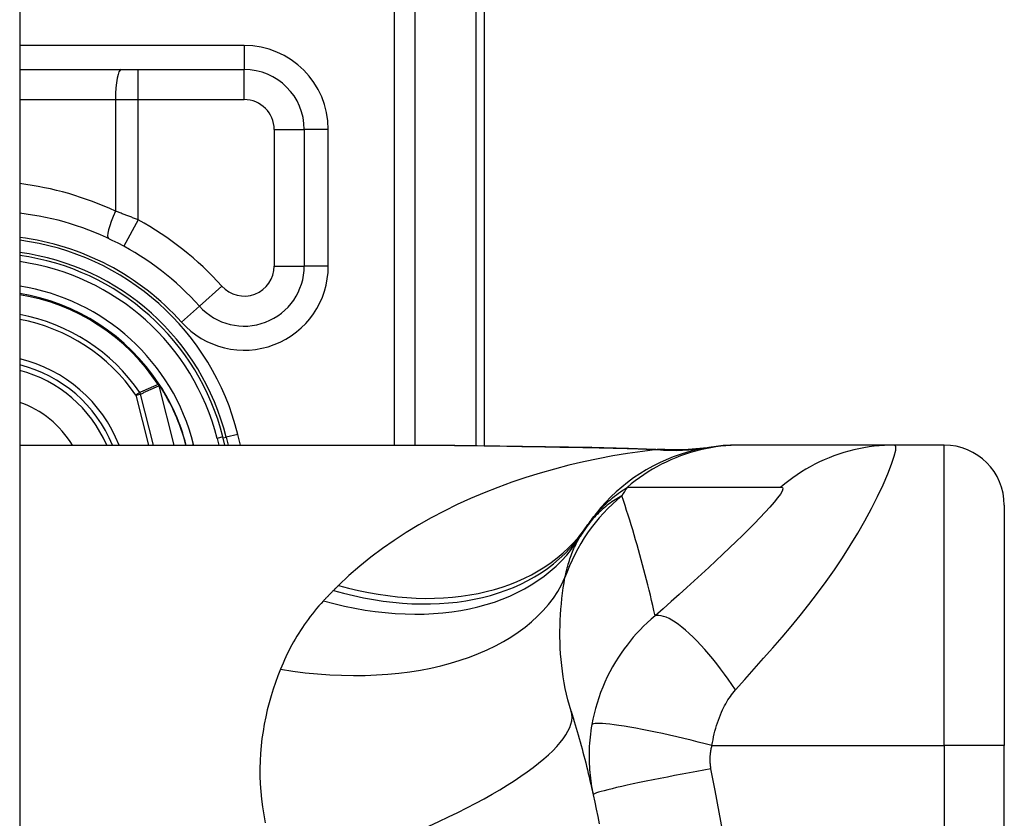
# Model space of a CAD drawing. Header units: inches. Extents: x 5.2 to 98, y 7.4 to 63.6.
# Tile 73 of 82: x 75.24 to 76.059, y 26.343 to 27.007. Entities that reach past the tile are written whole.
import ezdxf

# ---------------------------------------------------------------- set-up
doc = ezdxf.new("R2010")
doc.units = ezdxf.units.IN
doc.header["$LTSCALE"] = 6.250991
doc.header["$MEASUREMENT"] = 0
doc.layers.add('Visible Edges(ANSI)', color=7, linetype='Continuous', lineweight=25)
doc.layers.add('Visible Tangent Edges(ANSI)', color=7, linetype='Continuous', lineweight=25)

msp = doc.modelspace()

# ---------------------------------------------------------------- linework, layer by layer
at = {"layer": 'Visible Edges(ANSI)'}
for p, q in [((75.24048, 50.79536), (75.24048, 20.95826)), ((75.62692, 26.6532), (75.62692, 27.11832)), ((75.24048, 26.96593), (75.42706, 26.96593)), ((75.47703, 26.91597), (75.47703, 26.80254)), ((75.35682, 26.7038), (75.35625, 26.70452)), ((75.41113, 26.65366), (75.40941, 26.66043)), ((75.41209, 26.66018), (75.41371, 26.65366)), ((75.24048, 26.65366), (75.5653, 26.65366)), ((75.84018, 26.65366), (75.83711, 26.65366)), ((75.96763, 26.65366), (75.84018, 26.65366)), ((76.00892, 26.65366), (75.96763, 26.65366)), ((76.05888, 26.6037), (76.05888, 26.40385)), ((76.05888, 25.92919), (76.05888, 26.40385))]:
    msp.add_line(p, q, dxfattribs=at)
at = {"layer": 'Visible Edges(ANSI)', "flags": 128}
for points in [[(75.5653, 26.65366), (75.60212, 26.65348), (75.63956, 26.65302), (75.67749, 26.65242), (75.71578, 26.65181)], [(75.83711, 26.65366), (75.83122, 26.65355), (75.82528, 26.6532), (75.81931, 26.6526), (75.81332, 26.65176), (75.80734, 26.65068), (75.80136, 26.64934), (75.79542, 26.64775), (75.78952, 26.64591), (75.78369, 26.64382), (75.77793, 26.64148), (75.77226, 26.63891), (75.7667, 26.63609), (75.76126, 26.63305), (75.75595, 26.62979), (75.7508, 26.62632), (75.74581, 26.62265), (75.74098, 26.61878), (75.73635, 26.61474), (75.7319, 26.61053), (75.72765, 26.60618), (75.72361, 26.60168), (75.71979, 26.59706), (75.71618, 26.59233), (75.71279, 26.58751)], [(75.71578, 26.65181), (75.74663, 26.65117), (75.77683, 26.65011)], [(75.77683, 26.65011), (75.79609, 26.65017), (75.81528, 26.65206)], [(75.69886, 26.43239), (75.69973, 26.42959), (75.70058, 26.42679), (75.70143, 26.42397), (75.70227, 26.42115), (75.7031, 26.41832), (75.70392, 26.41548), (75.70473, 26.41263), (75.70554, 26.40977), (75.70633, 26.4069), (75.70712, 26.40403), (75.7079, 26.40115), (75.70867, 26.39826), (75.70943, 26.39536), (75.71018, 26.39245), (75.71092, 26.38953), (75.71166, 26.38661), (75.71239, 26.38367), (75.7131, 26.38073), (75.71381, 26.37778), (75.71451, 26.37482), (75.7152, 26.37185), (75.71588, 26.36888), (75.71655, 26.36589), (75.71722, 26.3629)], [(75.71722, 26.3629), (75.71851, 26.3569), (75.71976, 26.3509), (75.72098, 26.34487), (75.72215, 26.33884)]]:
    msp.add_lwpolyline(points, dxfattribs=at)
at = {"layer": 'Visible Edges(ANSI)'}
for centre, radius, start, end in [((75.42706, 26.91597), 0.04996, 0, 90), ((75.21322, 26.61069), 0.23733, 41.89689, 83.40305), ((75.2132, 26.61069), 0.20495, 13.97087, 82.34968), ((75.2132, 26.61069), 0.20242, 14.22405, 82.25316), ((75.42706, 26.80254), 0.04996, 221.89689, 0), ((75.2132, 26.61069), 0.17108, 33.26022, 80.82269), ((75.2132, 26.61069), 0.11295, 22.36032, 76.0206), ((75.3558, 26.70283), 0.0014, 33.21896, 43.49073), ((75.2132, 26.61069), 0.17118, 14.53721, 32.87053), ((76.00892, 26.6037), 0.04996, 0, 90), ((75.83453, 26.49991), 0.14989, 146.47918, 148.69993), ((76.33782, 26.16652), 0.75359, 146.03787, 146.47918)]:
    msp.add_arc(centre, radius, start, end, dxfattribs=at)
at = {"layer": 'Visible Tangent Edges(ANSI)'}
for p, q in [((75.55162, 27.36083), (75.55162, 26.65366)), ((75.56928, 26.65366), (75.56928, 27.36083)), ((75.6196, 27.11832), (75.6196, 26.65329)), ((75.42706, 26.98592), (75.24048, 26.98592)), ((75.42706, 26.98592), (75.42706, 26.96593)), ((75.33907, 26.94095), (75.33907, 26.96593)), ((75.42706, 26.94095), (75.42706, 26.96593)), ((75.24048, 26.94095), (75.3201, 26.94095)), ((75.3201, 26.94095), (75.3201, 26.84807)), ((75.3201, 26.94095), (75.33907, 26.94095)), ((75.33907, 26.84084), (75.33907, 26.94095)), ((75.33907, 26.94095), (75.42706, 26.94095)), ((75.45204, 26.91597), (75.47703, 26.91597)), ((75.45204, 26.91597), (75.45204, 26.80254)), ((75.49701, 26.91597), (75.47703, 26.91597)), ((75.49701, 26.80254), (75.49701, 26.91597)), ((75.33907, 26.84084), (75.32708, 26.81892)), ((75.45204, 26.80254), (75.47703, 26.80254)), ((75.49701, 26.80254), (75.47703, 26.80254)), ((75.40847, 26.78586), (75.38987, 26.76918)), ((75.375, 26.75583), (75.38987, 26.76918)), ((75.35625, 26.70452), (75.35583, 26.70425)), ((75.34033, 26.69735), (75.33709, 26.69514)), ((75.35583, 26.70425), (75.35551, 26.70403)), ((75.35584, 26.70359), (75.35602, 26.70367)), ((75.3561, 26.70288), (75.35629, 26.70292)), ((75.3561, 26.70288), (75.36857, 26.65366)), ((75.36877, 26.65366), (75.35629, 26.70292)), ((75.35698, 26.7036), (75.35677, 26.70347)), ((75.33709, 26.69514), (75.34089, 26.69611)), ((75.33709, 26.69514), (75.3476, 26.65366)), ((75.35165, 26.65366), (75.34089, 26.69611)), ((75.40941, 26.66043), (75.40457, 26.6592)), ((75.40457, 26.6592), (75.40597, 26.65366)), ((75.40963, 26.65956), (75.41209, 26.66018)), ((75.42179, 26.66259), (75.41209, 26.66018)), ((75.42401, 26.65366), (75.42179, 26.66259)), ((75.38271, 26.65366), (75.38505, 26.65426)), ((75.3852, 26.65366), (75.38505, 26.65426)), ((76.00892, 26.40385), (76.00892, 26.65366)), ((75.81592, 26.40385), (76.00892, 26.40385)), ((76.00892, 26.40385), (76.00892, 25.92919)), ((76.05888, 26.40385), (76.00892, 26.40385))]:
    msp.add_line(p, q, dxfattribs=at)
at = {"layer": 'Visible Tangent Edges(ANSI)', "flags": 128}
for points in [[(75.33907, 26.84084), (75.33829, 26.84116), (75.33751, 26.84148), (75.33672, 26.84179), (75.33594, 26.84211), (75.33515, 26.84242), (75.33436, 26.84274), (75.33358, 26.84305), (75.33279, 26.84335), (75.332, 26.84366), (75.33121, 26.84397), (75.33042, 26.84427), (75.32962, 26.84457), (75.32883, 26.84488), (75.32804, 26.84517), (75.32725, 26.84547), (75.32645, 26.84577), (75.32566, 26.84606), (75.32487, 26.84635), (75.32407, 26.84664), (75.32328, 26.84693), (75.32248, 26.84722), (75.32169, 26.8475), (75.3209, 26.84779), (75.3201, 26.84807)], [(75.35551, 26.70403), (75.35487, 26.70376), (75.35424, 26.70348), (75.35361, 26.7032), (75.35297, 26.70293), (75.35234, 26.70265), (75.35171, 26.70237), (75.35107, 26.7021), (75.35044, 26.70182), (75.34981, 26.70154), (75.34918, 26.70126), (75.34854, 26.70099), (75.34791, 26.70071), (75.34728, 26.70043), (75.34665, 26.70015), (75.34601, 26.69987), (75.34538, 26.69959), (75.34475, 26.69931), (75.34412, 26.69903), (75.34349, 26.69875), (75.34285, 26.69847), (75.34222, 26.69819), (75.34159, 26.69791), (75.34096, 26.69763), (75.34033, 26.69735)], [(75.34089, 26.69611), (75.34152, 26.69639), (75.34215, 26.69668), (75.34279, 26.69696), (75.34342, 26.69724), (75.34405, 26.69753), (75.34468, 26.69781), (75.34532, 26.6981), (75.34595, 26.69838), (75.34659, 26.69866), (75.34722, 26.69894), (75.34785, 26.69923), (75.34849, 26.69951), (75.34912, 26.69979), (75.34975, 26.70007), (75.35039, 26.70035), (75.35102, 26.70063), (75.35166, 26.70092), (75.35229, 26.7012), (75.35292, 26.70148), (75.35356, 26.70176), (75.35419, 26.70204), (75.35483, 26.70232), (75.35546, 26.7026), (75.3561, 26.70288)], [(75.35551, 26.70403), (75.35552, 26.70401), (75.35553, 26.70399), (75.35555, 26.70397), (75.35556, 26.70395), (75.35557, 26.70393), (75.35559, 26.70392), (75.3556, 26.7039), (75.35561, 26.70388), (75.35563, 26.70386), (75.35564, 26.70384), (75.35565, 26.70382), (75.35567, 26.7038), (75.35568, 26.70379), (75.3557, 26.70377), (75.35571, 26.70375), (75.35573, 26.70373), (75.35574, 26.70371), (75.35575, 26.70369), (75.35577, 26.70368), (75.35578, 26.70366), (75.3558, 26.70364), (75.35581, 26.70362), (75.35583, 26.70361), (75.35584, 26.70359)], [(75.35583, 26.70425), (75.35583, 26.70422), (75.35583, 26.70419), (75.35582, 26.70417), (75.35582, 26.70414), (75.35582, 26.70411), (75.35581, 26.70408), (75.35581, 26.70406), (75.35581, 26.70403), (75.35581, 26.704), (75.35581, 26.70398), (75.3558, 26.70395), (75.3558, 26.70392), (75.3558, 26.70389), (75.3558, 26.70387), (75.35581, 26.70384), (75.35581, 26.70381), (75.35581, 26.70378), (75.35581, 26.70376), (75.35582, 26.70373), (75.35582, 26.7037), (75.35582, 26.70367), (75.35583, 26.70364), (75.35584, 26.70362), (75.35584, 26.70359)], [(75.35602, 26.70367), (75.35601, 26.7037), (75.356, 26.70372), (75.35599, 26.70374), (75.35598, 26.70377), (75.35597, 26.70379), (75.35596, 26.70381), (75.35595, 26.70384), (75.35594, 26.70386), (75.35593, 26.70388), (75.35592, 26.70391), (75.35592, 26.70393), (75.35591, 26.70395), (75.3559, 26.70398), (75.35589, 26.704), (75.35589, 26.70403), (75.35588, 26.70405), (75.35587, 26.70407), (75.35587, 26.7041), (75.35586, 26.70412), (75.35586, 26.70415), (75.35585, 26.70417), (75.35584, 26.7042), (75.35584, 26.70422), (75.35583, 26.70425)], [(75.35682, 26.7038), (75.35679, 26.70383), (75.35675, 26.70387), (75.35671, 26.7039), (75.35668, 26.70393), (75.35664, 26.70395), (75.3566, 26.70398), (75.35656, 26.704), (75.35652, 26.70403), (75.35648, 26.70405), (75.35644, 26.70407), (75.3564, 26.70408), (75.35635, 26.7041), (75.35631, 26.70412), (75.35627, 26.70413), (75.35623, 26.70414), (75.35618, 26.70416), (75.35614, 26.70417), (75.3561, 26.70418), (75.35605, 26.70419), (75.35601, 26.7042), (75.35597, 26.70421), (75.35592, 26.70422), (75.35588, 26.70423), (75.35583, 26.70425)], [(75.35583, 26.70425), (75.35588, 26.70422), (75.35592, 26.70419), (75.35596, 26.70416), (75.356, 26.70413), (75.35604, 26.7041), (75.35609, 26.70407), (75.35613, 26.70404), (75.35617, 26.70401), (75.35621, 26.70399), (75.35625, 26.70396), (75.35629, 26.70393), (75.35633, 26.7039), (75.35637, 26.70386), (75.35641, 26.70383), (75.35645, 26.7038), (75.35649, 26.70377), (75.35653, 26.70373), (75.35657, 26.7037), (75.3566, 26.70366), (75.35664, 26.70363), (75.35667, 26.70359), (75.35671, 26.70355), (75.35674, 26.70351), (75.35677, 26.70347)], [(75.35584, 26.70359), (75.35586, 26.70356), (75.35587, 26.70353), (75.35588, 26.7035), (75.35589, 26.70347), (75.35591, 26.70345), (75.35592, 26.70342), (75.35593, 26.70339), (75.35594, 26.70336), (75.35595, 26.70333), (75.35597, 26.7033), (75.35598, 26.70327), (75.35599, 26.70324), (75.356, 26.70321), (75.35601, 26.70318), (75.35602, 26.70315), (75.35603, 26.70312), (75.35604, 26.70309), (75.35605, 26.70306), (75.35606, 26.70303), (75.35606, 26.703), (75.35607, 26.70297), (75.35608, 26.70294), (75.35609, 26.70291), (75.3561, 26.70288)], [(75.35629, 26.70292), (75.35628, 26.70296), (75.35627, 26.70299), (75.35626, 26.70302), (75.35625, 26.70305), (75.35624, 26.70308), (75.35623, 26.70312), (75.35622, 26.70315), (75.35621, 26.70318), (75.3562, 26.70321), (75.35619, 26.70324), (75.35618, 26.70327), (75.35617, 26.7033), (75.35616, 26.70334), (75.35615, 26.70337), (75.35614, 26.7034), (75.35612, 26.70343), (75.35611, 26.70346), (75.3561, 26.70349), (75.35609, 26.70352), (75.35607, 26.70355), (75.35606, 26.70358), (75.35605, 26.70361), (75.35603, 26.70364), (75.35602, 26.70367)], [(75.7704, 26.64996), (75.75806, 26.64844), (75.74574, 26.64667), (75.73346, 26.64462), (75.72123, 26.64231), (75.70905, 26.63974), (75.69695, 26.63689), (75.68494, 26.63377), (75.67302, 26.63037), (75.66121, 26.6267), (75.64952, 26.62276), (75.63796, 26.61854), (75.62655, 26.61404), (75.6153, 26.60925), (75.60422, 26.60419), (75.59333, 26.59883), (75.58262, 26.59319), (75.57212, 26.58725), (75.56182, 26.58101), (75.55174, 26.57445), (75.54192, 26.56759), (75.53237, 26.56042), (75.52312, 26.55294), (75.51418, 26.54515), (75.50559, 26.53705)], [(75.5653, 26.65366), (75.57136, 26.65366), (75.57743, 26.65364), (75.58353, 26.65361), (75.58964, 26.65356), (75.59577, 26.65351), (75.60192, 26.65345), (75.60809, 26.65338), (75.61427, 26.65331), (75.62047, 26.65322), (75.62668, 26.65313), (75.63291, 26.65304), (75.63915, 26.65294), (75.64541, 26.65283), (75.65168, 26.65272), (75.65796, 26.65261), (75.66426, 26.6525), (75.67057, 26.65239), (75.67688, 26.65227), (75.68322, 26.65216), (75.68956, 26.65205), (75.69591, 26.65193), (75.70228, 26.65182), (75.70865, 26.65171), (75.71504, 26.6516)], [(75.71578, 26.65181), (75.71575, 26.65181), (75.71572, 26.65181), (75.71569, 26.65181), (75.71566, 26.65181), (75.71562, 26.6518), (75.71559, 26.6518), (75.71556, 26.65179), (75.71553, 26.65179), (75.7155, 26.65178), (75.71547, 26.65178), (75.71544, 26.65177), (75.71541, 26.65176), (75.71538, 26.65175), (75.71534, 26.65174), (75.71531, 26.65173), (75.71528, 26.65172), (75.71525, 26.65171), (75.71522, 26.65169), (75.71519, 26.65168), (75.71516, 26.65167), (75.71513, 26.65165), (75.7151, 26.65164), (75.71507, 26.65162), (75.71504, 26.6516)], [(75.71504, 26.6516), (75.71738, 26.65156), (75.71973, 26.65152), (75.72207, 26.65148), (75.72441, 26.65143), (75.72675, 26.65138), (75.72908, 26.65133), (75.73141, 26.65128), (75.73374, 26.65122), (75.73606, 26.65116), (75.73838, 26.6511), (75.74069, 26.65104), (75.743, 26.65098), (75.74531, 26.65091), (75.74761, 26.65084), (75.74991, 26.65076), (75.75221, 26.65069), (75.7545, 26.65061), (75.75679, 26.65052), (75.75907, 26.65044), (75.76134, 26.65035), (75.76362, 26.65026), (75.76588, 26.65016), (75.76815, 26.65006), (75.7704, 26.64996)], [(75.84018, 26.65366), (75.83598, 26.6536), (75.83176, 26.65342), (75.82753, 26.65311), (75.82329, 26.65267), (75.81905, 26.65211), (75.81482, 26.65143), (75.8106, 26.65061), (75.8064, 26.64967), (75.80221, 26.6486), (75.79806, 26.64741), (75.79393, 26.64609), (75.78985, 26.64464), (75.78581, 26.64308), (75.78181, 26.6414), (75.77787, 26.6396), (75.77399, 26.63769), (75.77017, 26.63566), (75.76642, 26.63353), (75.76274, 26.63129), (75.75914, 26.62895), (75.75562, 26.62652), (75.75218, 26.62399), (75.74883, 26.62138), (75.74557, 26.61868)], [(75.77418, 26.65008), (75.77409, 26.65008), (75.774, 26.65007), (75.7739, 26.65006), (75.7738, 26.65006), (75.77368, 26.65005), (75.77357, 26.65005), (75.77344, 26.65004), (75.77331, 26.65004), (75.77317, 26.65003), (75.77303, 26.65003), (75.77288, 26.65002), (75.77272, 26.65002), (75.77256, 26.65001), (75.77239, 26.65001), (75.77221, 26.65), (75.77203, 26.65), (75.77185, 26.64999), (75.77166, 26.64999), (75.77146, 26.64998), (75.77126, 26.64998), (75.77105, 26.64997), (75.77084, 26.64997), (75.77062, 26.64996), (75.7704, 26.64996)], [(75.77683, 26.65011), (75.77672, 26.65011), (75.77661, 26.65012), (75.7765, 26.65012), (75.77639, 26.65012), (75.77628, 26.65013), (75.77616, 26.65013), (75.77605, 26.65013), (75.77594, 26.65013), (75.77583, 26.65013), (75.77572, 26.65013), (75.77561, 26.65013), (75.7755, 26.65013), (75.77539, 26.65013), (75.77528, 26.65013), (75.77517, 26.65012), (75.77506, 26.65012), (75.77495, 26.65012), (75.77484, 26.65011), (75.77473, 26.65011), (75.77462, 26.65011), (75.77451, 26.6501), (75.7744, 26.65009), (75.77429, 26.65009), (75.77418, 26.65008)], [(75.83548, 26.45012), (75.84327, 26.45884), (75.8511, 26.46763), (75.85885, 26.47637), (75.86652, 26.4851), (75.87412, 26.49391), (75.88166, 26.50285), (75.88911, 26.51194), (75.89645, 26.52118), (75.90366, 26.53058), (75.91073, 26.54018), (75.91763, 26.54997), (75.92434, 26.55994), (75.93083, 26.57008), (75.93705, 26.58033), (75.94297, 26.59063), (75.94851, 26.60089), (75.95361, 26.61095), (75.95817, 26.62061), (75.96208, 26.62963), (75.9652, 26.63768), (75.96741, 26.64442), (75.9686, 26.64948), (75.96867, 26.65261), (75.96763, 26.65366)], [(75.96763, 26.65366), (75.96342, 26.6536), (75.9592, 26.65342), (75.95496, 26.65311), (75.95073, 26.65268), (75.94649, 26.65212), (75.94225, 26.65143), (75.93803, 26.65061), (75.93383, 26.64967), (75.92965, 26.64861), (75.9255, 26.64741), (75.92138, 26.6461), (75.91729, 26.64466), (75.91326, 26.64309), (75.90927, 26.64141), (75.90534, 26.63962), (75.90146, 26.6377), (75.89765, 26.63568), (75.89391, 26.63355), (75.89024, 26.63132), (75.88665, 26.62898), (75.88314, 26.62655), (75.87971, 26.62403), (75.87638, 26.62141), (75.87313, 26.61872)], [(75.71279, 26.58751), (75.71371, 26.58885), (75.71466, 26.59019), (75.71565, 26.59152), (75.71667, 26.59285), (75.71772, 26.59417), (75.71881, 26.59549), (75.71993, 26.59681), (75.72109, 26.59812), (75.72228, 26.59943), (75.72352, 26.60074), (75.72479, 26.60204), (75.72611, 26.60334), (75.72746, 26.60464), (75.72886, 26.60593), (75.73031, 26.60722), (75.7318, 26.60851), (75.73334, 26.6098), (75.73493, 26.61108), (75.73656, 26.61236), (75.73825, 26.61363), (75.74, 26.6149), (75.7418, 26.61616), (75.74365, 26.61742), (75.74557, 26.61868)], [(75.74557, 26.61868), (75.7509, 26.61868), (75.75623, 26.61868), (75.76154, 26.61868), (75.76684, 26.61868), (75.77215, 26.61868), (75.77747, 26.61868), (75.78278, 26.61868), (75.78809, 26.61868), (75.7934, 26.61868), (75.79871, 26.61868), (75.80403, 26.61868), (75.80934, 26.61868), (75.81465, 26.61868), (75.81996, 26.61868), (75.82527, 26.61868), (75.83058, 26.61868), (75.8359, 26.61868), (75.84121, 26.61868), (75.84652, 26.61868), (75.85183, 26.61868), (75.85715, 26.61868), (75.86247, 26.61868), (75.86776, 26.61866), (75.87313, 26.61872)], [(75.87313, 26.61872), (75.87445, 26.6184), (75.87482, 26.61729), (75.87423, 26.61542), (75.87274, 26.61286), (75.87047, 26.60971), (75.86753, 26.60609), (75.86404, 26.60209), (75.8601, 26.59778), (75.8558, 26.59324), (75.85119, 26.58851), (75.84633, 26.58362), (75.84125, 26.5786), (75.83599, 26.57347), (75.83055, 26.56823), (75.82496, 26.56291), (75.81922, 26.5575), (75.81334, 26.55202), (75.80733, 26.54646), (75.80119, 26.54083), (75.79494, 26.53515), (75.78857, 26.5294), (75.78205, 26.52356), (75.77536, 26.51763), (75.76862, 26.5117)], [(75.74103, 26.61148), (75.73963, 26.61071), (75.73824, 26.60991), (75.73684, 26.60908), (75.73546, 26.60822), (75.73408, 26.60732), (75.73271, 26.60639), (75.73134, 26.60543), (75.72998, 26.60443), (75.72863, 26.60339), (75.72728, 26.60231), (75.72595, 26.6012), (75.72462, 26.60005), (75.7233, 26.59886), (75.72199, 26.59762), (75.72069, 26.59635), (75.7194, 26.59503), (75.71812, 26.59366), (75.71686, 26.59225), (75.71561, 26.59079), (75.71437, 26.58927), (75.71314, 26.58771), (75.71193, 26.58609), (75.71074, 26.58441), (75.70957, 26.58268)], [(75.76862, 26.5117), (75.76766, 26.516), (75.76668, 26.5203), (75.76568, 26.52458), (75.76467, 26.52885), (75.76364, 26.53311), (75.76259, 26.53735), (75.76153, 26.54158), (75.76045, 26.54579), (75.75935, 26.54999), (75.75824, 26.55418), (75.75712, 26.55836), (75.75597, 26.56252), (75.75482, 26.56667), (75.75364, 26.57081), (75.75245, 26.57494), (75.75125, 26.57905), (75.75002, 26.58315), (75.74879, 26.58723), (75.74753, 26.59131), (75.74626, 26.59537), (75.74498, 26.59941), (75.74368, 26.60345), (75.74236, 26.60747), (75.74103, 26.61148)], [(75.69373, 26.54345), (75.69407, 26.5451), (75.69442, 26.54673), (75.6948, 26.54834), (75.69519, 26.54993), (75.69559, 26.55151), (75.69601, 26.55306), (75.69645, 26.5546), (75.69691, 26.55612), (75.69738, 26.55761), (75.69787, 26.55909), (75.69837, 26.56055), (75.69889, 26.56199), (75.69943, 26.56341), (75.69998, 26.56481), (75.70055, 26.56619), (75.70114, 26.56756), (75.70175, 26.5689), (75.70237, 26.57023), (75.70301, 26.57153), (75.70366, 26.57282), (75.70434, 26.57409), (75.70502, 26.57534), (75.70573, 26.57657), (75.70645, 26.57778)], [(75.69886, 26.43239), (75.69747, 26.43707), (75.6962, 26.44179), (75.69504, 26.44654), (75.694, 26.45132), (75.69308, 26.45611), (75.69227, 26.46091), (75.69156, 26.46571), (75.69097, 26.47051), (75.69048, 26.47529), (75.6901, 26.48005), (75.68982, 26.48479), (75.68963, 26.4895), (75.68953, 26.49419), (75.68953, 26.49885), (75.68961, 26.50348), (75.68978, 26.50808), (75.69002, 26.51264), (75.69035, 26.51718), (75.69075, 26.52167), (75.69121, 26.52612), (75.69175, 26.53053), (75.69235, 26.53489), (75.69301, 26.53919), (75.69373, 26.54345)], [(75.5013, 26.5328), (75.50094, 26.53245), (75.50059, 26.5321), (75.50024, 26.53174), (75.49989, 26.53139), (75.49953, 26.53103), (75.49918, 26.53067), (75.49883, 26.53032), (75.49849, 26.52996), (75.49814, 26.5296), (75.49779, 26.52924), (75.49744, 26.52888), (75.4971, 26.52852), (75.49675, 26.52816), (75.49641, 26.5278), (75.49606, 26.52744), (75.49572, 26.52708), (75.49537, 26.52671), (75.49503, 26.52635), (75.49469, 26.52599), (75.49435, 26.52562), (75.49401, 26.52526), (75.49367, 26.52489), (75.49333, 26.52452), (75.49299, 26.52416)], [(75.50559, 26.53705), (75.50541, 26.53688), (75.50523, 26.5367), (75.50505, 26.53652), (75.50487, 26.53635), (75.5047, 26.53617), (75.50452, 26.536), (75.50434, 26.53582), (75.50416, 26.53564), (75.50398, 26.53547), (75.5038, 26.53529), (75.50362, 26.53511), (75.50344, 26.53494), (75.50326, 26.53476), (75.50309, 26.53458), (75.50291, 26.5344), (75.50273, 26.53423), (75.50255, 26.53405), (75.50237, 26.53387), (75.50219, 26.53369), (75.50201, 26.53352), (75.50183, 26.53334), (75.50165, 26.53316), (75.50148, 26.53298), (75.5013, 26.5328)], [(75.49299, 26.52416), (75.49106, 26.52203), (75.48917, 26.51988), (75.48732, 26.5177), (75.48551, 26.5155), (75.48374, 26.51329), (75.482, 26.51104), (75.48031, 26.50878), (75.47865, 26.5065), (75.47703, 26.5042), (75.47545, 26.50187), (75.47391, 26.49953), (75.4724, 26.49717), (75.47093, 26.49479), (75.4695, 26.49238), (75.46811, 26.48996), (75.46675, 26.48752), (75.46543, 26.48506), (75.46415, 26.48258), (75.4629, 26.48008), (75.46168, 26.47756), (75.46051, 26.47502), (75.45937, 26.47247), (75.45826, 26.4699), (75.4572, 26.46731)], [(75.76862, 26.5117), (75.76532, 26.50887), (75.76213, 26.50599), (75.75906, 26.50304), (75.75609, 26.50004), (75.75324, 26.49698), (75.75049, 26.49386), (75.74783, 26.49069), (75.74528, 26.48745), (75.74281, 26.48416), (75.74044, 26.48079), (75.73811, 26.47729), (75.73569, 26.47343), (75.73325, 26.46926), (75.73097, 26.46506), (75.72887, 26.46088), (75.7269, 26.45664), (75.72506, 26.45233), (75.72335, 26.44798), (75.72178, 26.4436), (75.72035, 26.43917), (75.71906, 26.43472), (75.71791, 26.43024), (75.71691, 26.42576), (75.71604, 26.42128)], [(75.83548, 26.45012), (75.83249, 26.45454), (75.82942, 26.45894), (75.82627, 26.4633), (75.82307, 26.4676), (75.81982, 26.47182), (75.81653, 26.47593), (75.81322, 26.47991), (75.80991, 26.48373), (75.80662, 26.48738), (75.80335, 26.49083), (75.80014, 26.49406), (75.79698, 26.49706), (75.7939, 26.4998), (75.79092, 26.50228), (75.78804, 26.50449), (75.78529, 26.50641), (75.78267, 26.50805), (75.78019, 26.5094), (75.77785, 26.51047), (75.77568, 26.51125), (75.77367, 26.51175), (75.77182, 26.51199), (75.77014, 26.51196), (75.76862, 26.5117)], [(75.4572, 26.46731), (75.45507, 26.46186), (75.45305, 26.45634), (75.45117, 26.45073), (75.44941, 26.44506), (75.44778, 26.43931), (75.44629, 26.43349), (75.44495, 26.42761), (75.44377, 26.42167), (75.44274, 26.41567), (75.44187, 26.40961), (75.44117, 26.40349), (75.44064, 26.39733), (75.4403, 26.39111), (75.44013, 26.38484), (75.44016, 26.37852), (75.44038, 26.37215), (75.4408, 26.36574), (75.44143, 26.35929), (75.44227, 26.35279), (75.44333, 26.34626), (75.44461, 26.3397)], [(75.81592, 26.40385), (75.81633, 26.40629), (75.81678, 26.40872), (75.81728, 26.41113), (75.81782, 26.41353), (75.81841, 26.41591), (75.81905, 26.41825), (75.81973, 26.42056), (75.82046, 26.42284), (75.82122, 26.42507), (75.82203, 26.42725), (75.82288, 26.42943), (75.82379, 26.43159), (75.82469, 26.43356), (75.82555, 26.43533), (75.82643, 26.43701), (75.82734, 26.43865), (75.82826, 26.44023), (75.82921, 26.44178), (75.83019, 26.44328), (75.8312, 26.44473), (75.83223, 26.44615), (75.83328, 26.44752), (75.83437, 26.44884), (75.83548, 26.45012)], [(75.71604, 26.42128), (75.7156, 26.41865), (75.7152, 26.41603), (75.71486, 26.41343), (75.71456, 26.41086), (75.71432, 26.4083), (75.71411, 26.40573), (75.71395, 26.40314), (75.71383, 26.40062), (75.71376, 26.39815), (75.71373, 26.39571), (75.71374, 26.3933), (75.71379, 26.3909), (75.71387, 26.38853), (75.71399, 26.38617), (75.71415, 26.38381), (75.71435, 26.38145), (75.71458, 26.3791), (75.71485, 26.37676), (75.71515, 26.37443), (75.71549, 26.3721), (75.71587, 26.36979), (75.71628, 26.36748), (75.71673, 26.36519), (75.71722, 26.3629)], [(75.81592, 26.40385), (75.81022, 26.40532), (75.8044, 26.40679), (75.7985, 26.40825), (75.79254, 26.40969), (75.78657, 26.41109), (75.78062, 26.41246), (75.77473, 26.41377), (75.76895, 26.41501), (75.7633, 26.41618), (75.75784, 26.41727), (75.7526, 26.41827), (75.74763, 26.41916), (75.74295, 26.41995), (75.7386, 26.42063), (75.73459, 26.42119), (75.73097, 26.42164), (75.72772, 26.42197), (75.72488, 26.42219), (75.72243, 26.42229), (75.72039, 26.42228), (75.71874, 26.42217), (75.71748, 26.42196), (75.71658, 26.42166), (75.71604, 26.42128)], [(75.81508, 26.38439), (75.81495, 26.38517), (75.81484, 26.38595), (75.81473, 26.38673), (75.81465, 26.38751), (75.81457, 26.3883), (75.81451, 26.38909), (75.81446, 26.38988), (75.81443, 26.39067), (75.81441, 26.39146), (75.81441, 26.39226), (75.81442, 26.39305), (75.81444, 26.39384), (75.81448, 26.39464), (75.81453, 26.39545), (75.8146, 26.39626), (75.81468, 26.39707), (75.81478, 26.39791), (75.81489, 26.39877), (75.81502, 26.39961), (75.81517, 26.40045), (75.81533, 26.40129), (75.81551, 26.40214), (75.81571, 26.40299), (75.81592, 26.40385)], [(75.81508, 26.38439), (75.8092, 26.38335), (75.80321, 26.38227), (75.79714, 26.38116), (75.79102, 26.38002), (75.78489, 26.37887), (75.77881, 26.3777), (75.7728, 26.37653), (75.76691, 26.37536), (75.7612, 26.37421), (75.7557, 26.37307), (75.75046, 26.37196), (75.74552, 26.37089), (75.74091, 26.36987), (75.73667, 26.36889), (75.73283, 26.36798), (75.7294, 26.36712), (75.72639, 26.36634), (75.72382, 26.36563), (75.72169, 26.36499), (75.71998, 26.36442), (75.7187, 26.36393), (75.71783, 26.36352), (75.71734, 26.36317), (75.71722, 26.3629)], [(75.82508, 26.33045), (75.82199, 26.34847), (75.81857, 26.36644), (75.81508, 26.38439)]]:
    msp.add_lwpolyline(points, dxfattribs=at)
at = {"layer": 'Visible Tangent Edges(ANSI)'}
for centre, radius, start, end in [((75.42706, 26.91597), 0.06995, 0, 90), ((75.42706, 26.91597), 0.02498, 0, 90), ((75.20848, 26.61069), 0.26231, 64.81439, 82.99138), ((75.21322, 26.61069), 0.26231, 41.89689, 61.329), ((75.21322, 26.61069), 0.21734, 41.89689, 82.79336), ((75.2132, 26.61069), 0.21495, 13.97087, 82.70731), ((75.2132, 26.61069), 0.19742, 14.22405, 82.05585), ((75.42706, 26.80254), 0.06995, 221.89689, 0), ((75.42706, 26.80254), 0.02498, 221.89689, 0), ((75.2132, 26.61069), 0.17728, 14.22405, 81.14665), ((75.2132, 26.61069), 0.17018, 33.26022, 80.7742), ((75.2132, 26.61069), 0.15385, 34.28046, 79.78478), ((75.2132, 26.61069), 0.14993, 34.28046, 79.51478), ((75.2132, 26.61069), 0.11794, 21.36538, 76.62405), ((75.2132, 26.61069), 0.10847, 23.3375, 75.43056), ((75.2132, 26.61069), 0.17093, 14.55893, 32.87053), ((75.2132, 26.61069), 0.08311, 31.13219, 70.83413), ((76.21167, 26.31972), 0.55373, 147.32435, 148.20432)]:
    msp.add_arc(centre, radius, start, end, dxfattribs=at)
for centre, major_axis, ratio, start_param, end_param in [((75.32485, 26.94095), (0, 0.02498), 0.189796, 0, 1.570796), ((75.32485, 26.84807), (-0.01063, -0.02261), 0.172316, 4.793245, 6.283185), ((75.33709, 26.69514), (-0.00205, 0.00456), 0.779727, 4.57537, 4.849408), ((75.7704, 26.89787), (0.04169, -0.24631), 0.802573, 6.07533, 6.283185), ((75.77889, 26.89922), (0.03639, -0.24715), 0.91694, 6.10346, 6.283185), ((75.83565, 26.49658), (0.14215, 0.04754), 0.992002, 1.934247, 2.496049), ((75.5013, 26.72064), (0.20827, -0.13796), 0.689059, 5.140584, 6.283185), ((75.50559, 26.72707), (0.2072, -0.13956), 0.696909, 5.151259, 6.283185), ((75.49299, 26.70756), (0.21346, -0.12978), 0.678602, 5.103708, 6.283185), ((75.4572, 26.62156), (0.24135, -0.06451), 0.604241, 4.872507, 6.187736), ((75.46029, 26.35829), (0.23857, 0.0741), 0.249251, 4.997807, 6.283185)]:
    msp.add_ellipse(centre, major_axis=major_axis, ratio=ratio, start_param=start_param, end_param=end_param, dxfattribs=at)

doc.saveas('drawing.dxf')
